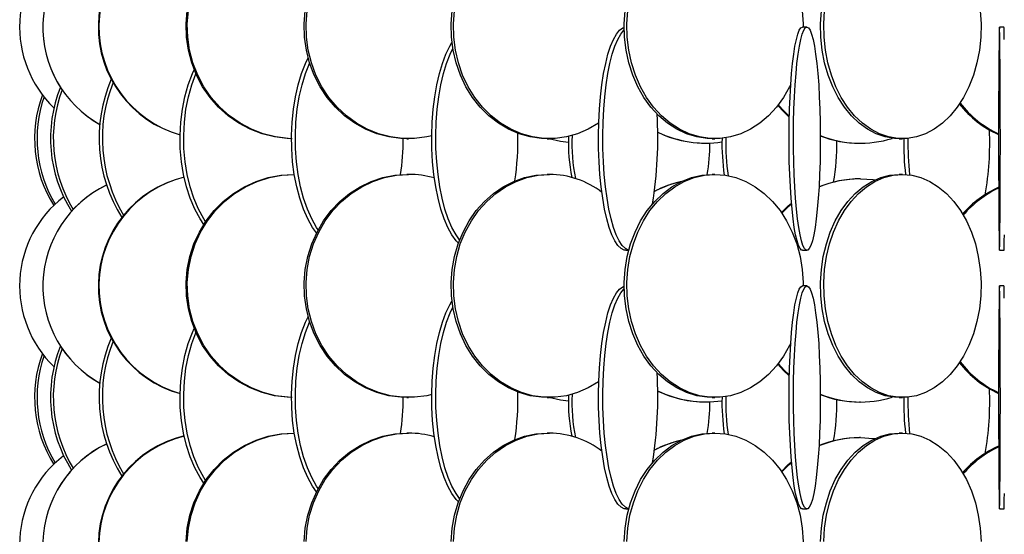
# Model space of a CAD drawing. Header units: millimetres. Extents: x 495 to 2657, y 518 to 2595.
# Tile 18 of 96: x 517 to 628, y 1976 to 2034. Entities that reach past the tile are written whole.
import ezdxf

# ---------------------------------------------------------------- set-up
doc = ezdxf.new("R2010")
doc.units = ezdxf.units.MM

msp = doc.modelspace()

# ---------------------------------------------------------------- linework, layer by layer
at = {"color": 7, "linetype": 'Continuous', "lineweight": 25}
for p, q in [((605.55, 2033.05), (605.05, 2033.05)), ((627.63, 2033.05), (627.13, 2033.05)), ((560.72, 2020.55), (560.91, 2020.55)), ((576.45, 2020.55), (576.7, 2020.55)), ((594.95, 2020.55), (595.25, 2020.55)), ((615.9, 2020.55), (616.25, 2020.55)), ((594.19, 2020.05), (594.23, 2020.05)), ((611.44, 2020.05), (611.54, 2020.05)), ((548.1, 2016.55), (548, 2016.55)), ((560.91, 2016.55), (560.72, 2016.55)), ((576.7, 2016.55), (576.45, 2016.55)), ((595.25, 2016.55), (594.95, 2016.55)), ((611.54, 2016.05), (611.44, 2016.05)), ((616.25, 2016.55), (615.9, 2016.55)), ((585.27, 2008.05), (585.58, 2008.05)), ((605.05, 2008.05), (605.55, 2008.05)), ((627.13, 2008.05), (627.63, 2008.05)), ((605.55, 2004.05), (605.05, 2004.05)), ((627.63, 2004.05), (627.13, 2004.05)), ((560.72, 1991.55), (560.91, 1991.55)), ((576.45, 1991.55), (576.7, 1991.55)), ((594.19, 1991.05), (594.23, 1991.05)), ((594.95, 1991.55), (595.25, 1991.55)), ((611.44, 1991.05), (611.54, 1991.05)), ((615.9, 1991.55), (616.25, 1991.55)), ((548.1, 1987.55), (548, 1987.55)), ((560.91, 1987.55), (560.72, 1987.55)), ((576.7, 1987.55), (576.45, 1987.55)), ((595.25, 1987.55), (594.95, 1987.55)), ((616.25, 1987.55), (615.9, 1987.55)), ((611.54, 1987.05), (611.44, 1987.05)), ((585.27, 1979.05), (585.58, 1979.05)), ((605.05, 1979.05), (605.55, 1979.05)), ((627.13, 1979.05), (627.63, 1979.05))]:
    msp.add_line(p, q, dxfattribs=at)
at = {"color": 7, "linetype": 'Continuous', "lineweight": 25, "flags": 128}
for points in [[(595.25, 2045.55), (596.42, 2045.46), (597.57, 2045.2), (598.69, 2044.77), (599.77, 2044.17), (600.77, 2043.42), (601.7, 2042.52), (602.54, 2041.49), (603.28, 2040.34), (603.91, 2039.08), (604.41, 2037.75), (604.79, 2036.34), (605.03, 2034.89), (605.13, 2033.42), (605.13, 2033.05)], [(547.86, 2020.55), (547.29, 2020.57), (545.88, 2020.75), (544.49, 2021.09), (543.15, 2021.61), (541.89, 2022.29), (540.7, 2023.11), (539.62, 2024.08), (538.66, 2025.17), (537.83, 2026.38), (537.14, 2027.67), (536.61, 2029.05), (536.23, 2030.47), (536.02, 2031.94), (535.98, 2033.42), (536.1, 2034.89)], [(547.78, 2020.55), (547.43, 2020.57), (546.01, 2020.75), (544.63, 2021.09), (543.29, 2021.61), (542.02, 2022.29), (540.84, 2023.11), (539.76, 2024.08), (538.8, 2025.17), (537.97, 2026.38), (537.28, 2027.67), (536.74, 2029.05), (536.37, 2030.47), (536.16, 2031.94), (536.11, 2033.42), (536.24, 2034.89)], [(560.72, 2020.55), (560.04, 2020.57), (558.68, 2020.75), (557.36, 2021.09), (556.08, 2021.61), (554.87, 2022.29), (553.74, 2023.11), (552.71, 2024.08), (551.79, 2025.17), (550.99, 2026.38), (550.34, 2027.67), (549.82, 2029.05), (549.46, 2030.47), (549.26, 2031.94), (549.22, 2033.42), (549.34, 2034.89)], [(563.5, 2020.87), (562.95, 2020.75), (561.59, 2020.57), (560.23, 2020.57), (558.88, 2020.75), (557.55, 2021.09), (556.28, 2021.61), (555.07, 2022.29), (553.94, 2023.11), (552.9, 2024.08), (551.98, 2025.17), (551.19, 2026.38), (550.53, 2027.67), (550.02, 2029.05), (549.66, 2030.47), (549.46, 2031.94), (549.42, 2033.42), (549.54, 2034.89)], [(576.45, 2020.55), (575.81, 2020.57), (574.54, 2020.75), (573.3, 2021.09), (572.11, 2021.61), (570.97, 2022.29), (569.91, 2023.11), (568.94, 2024.08), (568.08, 2025.17), (567.34, 2026.38), (566.72, 2027.67), (566.24, 2029.05), (565.9, 2030.47), (565.71, 2031.94), (565.68, 2033.42), (565.79, 2034.89)], [(582.22, 2022.31), (582.19, 2022.29), (581.05, 2021.61), (579.85, 2021.09), (578.61, 2020.75), (577.34, 2020.57), (576.07, 2020.57), (574.8, 2020.75), (573.56, 2021.09), (572.36, 2021.61), (571.22, 2022.29), (570.16, 2023.11), (569.2, 2024.08), (568.33, 2025.17), (567.59, 2026.38), (566.97, 2027.67), (566.49, 2029.05), (566.16, 2030.47), (565.97, 2031.94), (565.93, 2033.42), (566.04, 2034.89)], [(594.95, 2020.55), (594.36, 2020.57), (593.2, 2020.75), (592.06, 2021.09), (590.96, 2021.61), (589.92, 2022.29), (588.95, 2023.11), (588.06, 2024.08), (587.27, 2025.17), (586.59, 2026.38), (586.03, 2027.67), (585.59, 2029.05), (585.28, 2030.47), (585.1, 2031.94), (585.07, 2033.42), (585.17, 2034.89)], [(603.74, 2026.65), (603.61, 2026.38), (602.93, 2025.17), (602.14, 2024.08), (601.25, 2023.11), (600.28, 2022.29), (599.24, 2021.61), (598.14, 2021.09), (597, 2020.75), (595.84, 2020.57), (594.67, 2020.57), (593.5, 2020.75), (592.37, 2021.09), (591.27, 2021.61), (590.23, 2022.29), (589.26, 2023.11), (588.37, 2024.08), (587.58, 2025.17), (586.9, 2026.38), (586.33, 2027.67), (585.89, 2029.05), (585.58, 2030.47), (585.41, 2031.94), (585.38, 2033.42), (585.48, 2034.89)], [(615.9, 2020.55), (615.38, 2020.57), (614.34, 2020.75), (613.32, 2021.09), (612.34, 2021.61), (611.41, 2022.29), (610.55, 2023.11), (609.76, 2024.08), (609.05, 2025.17), (608.44, 2026.38), (607.94, 2027.67), (607.54, 2029.05), (607.27, 2030.47), (607.11, 2031.94), (607.08, 2033.42), (607.18, 2034.89)], [(624.98, 2034.89), (625.07, 2033.42), (625.04, 2031.94), (624.89, 2030.47), (624.61, 2029.05), (624.22, 2027.67), (623.71, 2026.38), (623.11, 2025.17), (622.4, 2024.08), (621.61, 2023.11), (620.74, 2022.29), (619.81, 2021.61), (618.83, 2021.09), (617.82, 2020.75), (616.78, 2020.57), (615.73, 2020.57), (614.69, 2020.75), (613.68, 2021.09), (612.7, 2021.61), (611.77, 2022.29), (610.9, 2023.11), (610.11, 2024.08), (609.4, 2025.17), (608.79, 2026.38), (608.29, 2027.67), (607.9, 2029.05), (607.62, 2030.47), (607.47, 2031.94), (607.44, 2033.42), (607.53, 2034.89)], [(585.27, 2008.05), (585.09, 2008.07), (584.72, 2008.25), (584.37, 2008.59), (584.03, 2009.11), (583.7, 2009.79), (583.4, 2010.61), (583.12, 2011.58), (582.88, 2012.67), (582.67, 2013.88), (582.49, 2015.17), (582.35, 2016.55), (582.26, 2017.97), (582.2, 2019.44), (582.19, 2020.92), (582.22, 2022.39), (582.3, 2023.84), (582.42, 2025.25), (582.57, 2026.58), (582.77, 2027.84), (583, 2028.99), (583.26, 2030.02), (583.55, 2030.92), (583.86, 2031.67), (584.2, 2032.27), (584.55, 2032.7), (584.91, 2032.96), (585.06, 2033.02)], [(585.59, 2008.07), (585.57, 2008.07), (585.21, 2008.25), (584.85, 2008.59), (584.51, 2009.11), (584.19, 2009.79), (583.89, 2010.61), (583.61, 2011.58), (583.36, 2012.67), (583.15, 2013.88), (582.97, 2015.17), (582.84, 2016.55), (582.74, 2017.97), (582.69, 2019.44), (582.68, 2020.92), (582.71, 2022.39), (582.78, 2023.84), (582.9, 2025.25), (583.06, 2026.58), (583.25, 2027.84), (583.48, 2028.99), (583.74, 2030.02), (584.03, 2030.92), (584.35, 2031.67), (584.68, 2032.27), (585.03, 2032.7), (585.07, 2032.73)], [(605.05, 2008.05), (604.96, 2008.07), (604.79, 2008.25), (604.61, 2008.59), (604.45, 2009.11), (604.29, 2009.79), (604.14, 2010.61), (604.01, 2011.58), (603.89, 2012.67), (603.78, 2013.88), (603.7, 2015.17), (603.63, 2016.55), (603.58, 2017.97), (603.56, 2019.44), (603.55, 2020.92), (603.57, 2022.39), (603.6, 2023.84), (603.66, 2025.25), (603.74, 2026.58), (603.83, 2027.84), (603.94, 2028.99), (604.07, 2030.02), (604.21, 2030.92), (604.37, 2031.67), (604.53, 2032.27), (604.7, 2032.7), (604.88, 2032.96), (605.05, 2033.05), (605.05, 2033.05)], [(605.55, 2033.05), (605.73, 2032.96), (605.9, 2032.7), (606.07, 2032.27), (606.24, 2031.67), (606.39, 2030.92), (606.53, 2030.02), (606.66, 2028.99), (606.77, 2027.84), (606.87, 2026.58), (606.94, 2025.25), (607, 2023.84), (607.04, 2022.39), (607.05, 2020.92), (607.05, 2019.44), (607.02, 2017.97), (606.98, 2016.55), (606.91, 2015.17), (606.82, 2013.88), (606.72, 2012.67), (606.6, 2011.58), (606.46, 2010.61), (606.32, 2009.79), (606.16, 2009.11), (605.99, 2008.59), (605.82, 2008.25), (605.64, 2008.07), (605.46, 2008.07), (605.28, 2008.25), (605.11, 2008.59), (604.94, 2009.11), (604.79, 2009.79), (604.64, 2010.61), (604.5, 2011.58), (604.38, 2012.67), (604.28, 2013.88), (604.19, 2015.17), (604.13, 2016.55), (604.08, 2017.97), (604.05, 2019.44), (604.05, 2020.92), (604.06, 2022.39), (604.1, 2023.84), (604.16, 2025.25), (604.23, 2026.58), (604.33, 2027.84), (604.44, 2028.99), (604.57, 2030.02), (604.71, 2030.92), (604.86, 2031.67), (605.03, 2032.27), (605.2, 2032.7), (605.37, 2032.96), (605.55, 2033.05)], [(627.13, 2033.05), (627.12, 2032.96), (627.11, 2032.7), (627.1, 2032.27), (627.09, 2031.67), (627.08, 2030.92), (627.07, 2030.02), (627.06, 2028.99), (627.05, 2027.84), (627.05, 2026.58), (627.04, 2025.25), (627.04, 2023.84), (627.04, 2022.39), (627.04, 2020.92), (627.04, 2019.44), (627.04, 2017.97), (627.04, 2016.55), (627.05, 2015.17), (627.05, 2013.88), (627.06, 2012.67), (627.07, 2011.58), (627.07, 2010.61), (627.08, 2009.79), (627.09, 2009.11), (627.1, 2008.59), (627.11, 2008.25), (627.13, 2008.07), (627.14, 2008.07), (627.15, 2008.25), (627.16, 2008.59), (627.17, 2009.11), (627.18, 2009.79), (627.19, 2010.61), (627.2, 2011.58), (627.2, 2012.67), (627.21, 2013.88), (627.22, 2015.17), (627.22, 2016.55), (627.22, 2017.97), (627.23, 2019.44), (627.23, 2020.92), (627.22, 2022.39), (627.22, 2023.84), (627.22, 2025.25), (627.21, 2026.58), (627.21, 2027.84), (627.2, 2028.99), (627.19, 2030.02), (627.18, 2030.92), (627.17, 2031.67), (627.16, 2032.27), (627.15, 2032.7), (627.14, 2032.96), (627.13, 2033.05)], [(627.67, 2031.67), (627.66, 2032.27), (627.65, 2032.7), (627.64, 2032.96), (627.63, 2033.05), (627.63, 2033.05)], [(566.49, 2008.84), (566.25, 2009.11), (565.76, 2009.79), (565.31, 2010.61), (564.9, 2011.58), (564.53, 2012.67), (564.21, 2013.88), (563.95, 2015.17), (563.74, 2016.55), (563.6, 2017.97), (563.52, 2019.44), (563.5, 2020.92), (563.55, 2022.39), (563.66, 2023.84), (563.84, 2025.25), (564.07, 2026.58), (564.36, 2027.84), (564.71, 2028.99), (565.1, 2030.02), (565.53, 2030.92), (565.77, 2031.33)], [(566.63, 2009.21), (566.23, 2009.79), (565.77, 2010.61), (565.36, 2011.58), (564.99, 2012.67), (564.67, 2013.88), (564.41, 2015.17), (564.21, 2016.55), (564.06, 2017.97), (563.98, 2019.44), (563.97, 2020.92), (564.01, 2022.39), (564.13, 2023.84), (564.3, 2025.25), (564.54, 2026.58), (564.83, 2027.84), (565.17, 2028.99), (565.56, 2030.02), (565.87, 2030.67)], [(550.6, 2009.99), (550.16, 2010.61), (549.62, 2011.58), (549.13, 2012.67), (548.72, 2013.88), (548.37, 2015.17), (548.1, 2016.55), (547.91, 2017.97), (547.81, 2019.44), (547.79, 2020.92), (547.85, 2022.39), (548, 2023.84), (548.23, 2025.25), (548.53, 2026.58), (548.92, 2027.84), (549.37, 2028.99), (549.66, 2029.6)], [(537.97, 2010.94), (537.54, 2011.58), (536.95, 2012.67), (536.44, 2013.88), (536.02, 2015.17), (535.69, 2016.55), (535.46, 2017.97), (535.33, 2019.44), (535.3, 2020.92), (535.38, 2022.39), (535.56, 2023.84), (535.84, 2025.25), (536.22, 2026.58), (536.69, 2027.84), (536.88, 2028.28)], [(550.78, 2010.34), (550.6, 2010.61), (550.06, 2011.58), (549.57, 2012.67), (549.15, 2013.88), (548.81, 2015.17), (548.54, 2016.55), (548.35, 2017.97), (548.24, 2019.44), (548.22, 2020.92), (548.29, 2022.39), (548.43, 2023.84), (548.66, 2025.25), (548.97, 2026.58), (549.35, 2027.84), (549.81, 2028.99), (549.83, 2029.03)], [(538.16, 2011.24), (537.95, 2011.58), (537.36, 2012.67), (536.84, 2013.88), (536.42, 2015.17), (536.09, 2016.55), (535.86, 2017.97), (535.73, 2019.44), (535.71, 2020.92), (535.78, 2022.39), (535.96, 2023.84), (536.24, 2025.25), (536.62, 2026.58), (537.08, 2027.81)], [(603.58, 2022.98), (602.94, 2023.58), (602.29, 2024.27)], [(603.58, 2023.08), (603.04, 2023.58), (602.34, 2024.34)], [(578.82, 2020.12), (577.92, 2020.25), (576.63, 2020.55)], [(547.86, 1991.55), (547.29, 1991.57), (545.88, 1991.75), (544.49, 1992.09), (543.15, 1992.61), (541.89, 1993.29), (540.7, 1994.11), (539.62, 1995.08), (538.66, 1996.17), (537.83, 1997.38), (537.14, 1998.67), (536.61, 2000.05), (536.23, 2001.47), (536.02, 2002.94), (535.98, 2004.42), (536.1, 2005.89), (536.4, 2007.34), (536.85, 2008.75), (537.47, 2010.08), (538.23, 2011.34), (539.13, 2012.49), (540.15, 2013.52), (541.28, 2014.42), (542.51, 2015.17), (543.82, 2015.77), (545.18, 2016.2), (546.58, 2016.46), (548, 2016.55)], [(547.78, 1991.55), (547.43, 1991.57), (546.01, 1991.75), (544.63, 1992.09), (543.29, 1992.61), (542.02, 1993.29), (540.84, 1994.11), (539.76, 1995.08), (538.8, 1996.17), (537.97, 1997.38), (537.28, 1998.67), (536.74, 2000.05), (536.37, 2001.47), (536.16, 2002.94), (536.11, 2004.42), (536.24, 2005.89), (536.53, 2007.34), (536.99, 2008.75), (537.6, 2010.08), (538.36, 2011.34), (539.26, 2012.49), (540.29, 2013.52), (541.42, 2014.42), (542.65, 2015.17), (543.95, 2015.77), (545.31, 2016.2), (546.72, 2016.46), (548.14, 2016.55)], [(560.72, 1991.55), (560.04, 1991.57), (558.68, 1991.75), (557.36, 1992.09), (556.08, 1992.61), (554.87, 1993.29), (553.74, 1994.11), (552.71, 1995.08), (551.79, 1996.17), (550.99, 1997.38), (550.34, 1998.67), (549.82, 2000.05), (549.46, 2001.47), (549.26, 2002.94), (549.22, 2004.42), (549.34, 2005.89), (549.62, 2007.34), (550.06, 2008.75), (550.65, 2010.08), (551.37, 2011.34), (552.23, 2012.49), (553.21, 2013.52), (554.29, 2014.42), (555.47, 2015.17), (556.71, 2015.77), (558.02, 2016.2), (559.36, 2016.46), (560.72, 2016.55), (560.72, 2016.55)], [(563.5, 1991.87), (562.95, 1991.75), (561.59, 1991.57), (560.23, 1991.57), (558.88, 1991.75), (557.55, 1992.09), (556.28, 1992.61), (555.07, 1993.29), (553.94, 1994.11), (552.9, 1995.08), (551.98, 1996.17), (551.19, 1997.38), (550.53, 1998.67), (550.02, 2000.05), (549.66, 2001.47), (549.46, 2002.94), (549.42, 2004.42), (549.54, 2005.89), (549.82, 2007.34), (550.26, 2008.75), (550.84, 2010.08), (551.57, 2011.34), (552.43, 2012.49), (553.41, 2013.52), (554.49, 2014.42), (555.66, 2015.17), (556.91, 2015.77), (558.21, 2016.2), (559.55, 2016.46), (560.91, 2016.55), (560.91, 2016.55)], [(576.45, 1991.55), (575.81, 1991.57), (574.54, 1991.75), (573.3, 1992.09), (572.11, 1992.61), (570.97, 1993.29), (569.91, 1994.11), (568.94, 1995.08), (568.08, 1996.17), (567.34, 1997.38), (566.72, 1998.67), (566.24, 2000.05), (565.9, 2001.47), (565.71, 2002.94), (565.68, 2004.42), (565.79, 2005.89), (566.05, 2007.34), (566.46, 2008.75), (567.01, 2010.08), (567.69, 2011.34), (568.5, 2012.49), (569.41, 2013.52), (570.43, 2014.42), (571.53, 2015.17), (572.7, 2015.77), (573.92, 2016.2), (575.18, 2016.46), (576.45, 2016.55), (576.45, 2016.55)], [(582.22, 1993.31), (582.19, 1993.29), (581.05, 1992.61), (579.85, 1992.09), (578.61, 1991.75), (577.34, 1991.57), (576.07, 1991.57), (574.8, 1991.75), (573.56, 1992.09), (572.36, 1992.61), (571.22, 1993.29), (570.16, 1994.11), (569.2, 1995.08), (568.33, 1996.17), (567.59, 1997.38), (566.97, 1998.67), (566.49, 2000.05), (566.16, 2001.47), (565.97, 2002.94), (565.93, 2004.42), (566.04, 2005.89), (566.31, 2007.34), (566.71, 2008.75), (567.26, 2010.08), (567.95, 2011.34), (568.75, 2012.49), (569.67, 2013.52), (570.68, 2014.42), (571.78, 2015.17), (572.95, 2015.77), (574.17, 2016.2), (575.43, 2016.46), (576.7, 2016.55), (576.7, 2016.55)], [(594.95, 1991.55), (594.36, 1991.57), (593.2, 1991.75), (592.06, 1992.09), (590.96, 1992.61), (589.92, 1993.29), (588.95, 1994.11), (588.06, 1995.08), (587.27, 1996.17), (586.59, 1997.38), (586.03, 1998.67), (585.59, 2000.05), (585.28, 2001.47), (585.1, 2002.94), (585.07, 2004.42), (585.17, 2005.89), (585.41, 2007.34), (585.79, 2008.75), (586.29, 2010.08), (586.92, 2011.34), (587.66, 2012.49), (588.5, 2013.52), (589.43, 2014.42), (590.43, 2015.17), (591.51, 2015.77), (592.63, 2016.2), (593.78, 2016.46), (594.95, 2016.55), (594.95, 2016.55)], [(603.74, 1997.65), (603.61, 1997.38), (602.93, 1996.17), (602.14, 1995.08), (601.25, 1994.11), (600.28, 1993.29), (599.24, 1992.61), (598.14, 1992.09), (597, 1991.75), (595.84, 1991.57), (594.67, 1991.57), (593.5, 1991.75), (592.37, 1992.09), (591.27, 1992.61), (590.23, 1993.29), (589.26, 1994.11), (588.37, 1995.08), (587.58, 1996.17), (586.9, 1997.38), (586.33, 1998.67), (585.89, 2000.05), (585.58, 2001.47), (585.41, 2002.94), (585.38, 2004.42), (585.48, 2005.89), (585.72, 2007.34), (586.1, 2008.75), (586.6, 2010.08), (587.22, 2011.34), (587.96, 2012.49), (588.8, 2013.52), (589.73, 2014.42), (590.74, 2015.17), (591.81, 2015.77), (592.93, 2016.2), (594.08, 2016.46), (595.25, 2016.55), (595.25, 2016.55)], [(595.25, 2016.55), (596.42, 2016.46), (597.57, 2016.2), (598.69, 2015.77), (599.77, 2015.17), (600.77, 2014.42), (601.7, 2013.52), (602.54, 2012.49), (603.28, 2011.34), (603.91, 2010.08), (604.41, 2008.75), (604.79, 2007.34), (605.03, 2005.89), (605.13, 2004.42), (605.13, 2004.05)], [(615.9, 1991.55), (615.38, 1991.57), (614.34, 1991.75), (613.32, 1992.09), (612.34, 1992.61), (611.41, 1993.29), (610.55, 1994.11), (609.76, 1995.08), (609.05, 1996.17), (608.44, 1997.38), (607.94, 1998.67), (607.54, 2000.05), (607.27, 2001.47), (607.11, 2002.94), (607.08, 2004.42), (607.18, 2005.89), (607.39, 2007.34), (607.73, 2008.75), (608.17, 2010.08), (608.73, 2011.34), (609.39, 2012.49), (610.14, 2013.52), (610.97, 2014.42), (611.87, 2015.17), (612.83, 2015.77), (613.83, 2016.2), (614.86, 2016.46), (615.9, 2016.55), (615.9, 2016.55)], [(616.25, 2016.55), (617.3, 2016.46), (618.33, 2016.2), (619.33, 2015.77), (620.28, 2015.17), (621.18, 2014.42), (622.01, 2013.52), (622.76, 2012.49), (623.42, 2011.34), (623.98, 2010.08), (624.43, 2008.75), (624.76, 2007.34), (624.98, 2005.89), (625.07, 2004.42), (625.04, 2002.94), (624.89, 2001.47), (624.61, 2000.05), (624.22, 1998.67), (623.71, 1997.38), (623.11, 1996.17), (622.4, 1995.08), (621.61, 1994.11), (620.74, 1993.29), (619.81, 1992.61), (618.83, 1992.09), (617.82, 1991.75), (616.78, 1991.57), (615.73, 1991.57), (614.69, 1991.75), (613.68, 1992.09), (612.7, 1992.61), (611.77, 1993.29), (610.9, 1994.11), (610.11, 1995.08), (609.4, 1996.17), (608.79, 1997.38), (608.29, 1998.67), (607.9, 2000.05), (607.62, 2001.47), (607.47, 2002.94), (607.44, 2004.42), (607.53, 2005.89), (607.74, 2007.34), (608.08, 2008.75), (608.53, 2010.08), (609.09, 2011.34), (609.75, 2012.49), (610.5, 2013.52), (611.33, 2014.42), (612.23, 2015.17), (613.18, 2015.77), (614.18, 2016.2), (615.21, 2016.46), (616.25, 2016.55)], [(611.54, 2016.05), (612.99, 2015.96), (613.17, 2015.94)], [(602.7, 2012.27), (603.47, 2013.02), (603.83, 2013.32)], [(602.74, 2012.21), (603.58, 2013.02), (603.83, 2013.24)], [(627.63, 2008.05), (627.64, 2008.07), (627.65, 2008.25), (627.66, 2008.59), (627.67, 2009.11), (627.68, 2009.79)], [(585.27, 1979.05), (585.09, 1979.07), (584.72, 1979.25), (584.37, 1979.59), (584.03, 1980.11), (583.7, 1980.79), (583.4, 1981.61), (583.12, 1982.58), (582.88, 1983.67), (582.67, 1984.88), (582.49, 1986.17), (582.35, 1987.55), (582.26, 1988.97), (582.2, 1990.44), (582.19, 1991.92), (582.22, 1993.39), (582.3, 1994.84), (582.42, 1996.25), (582.57, 1997.58), (582.77, 1998.84), (583, 1999.99), (583.26, 2001.02), (583.55, 2001.92), (583.86, 2002.67), (584.2, 2003.27), (584.55, 2003.7), (584.91, 2003.96), (585.06, 2004.02)], [(605.05, 1979.05), (604.96, 1979.07), (604.79, 1979.25), (604.61, 1979.59), (604.45, 1980.11), (604.29, 1980.79), (604.14, 1981.61), (604.01, 1982.58), (603.89, 1983.67), (603.78, 1984.88), (603.7, 1986.17), (603.63, 1987.55), (603.58, 1988.97), (603.56, 1990.44), (603.55, 1991.92), (603.57, 1993.39), (603.6, 1994.84), (603.66, 1996.25), (603.74, 1997.58), (603.83, 1998.84), (603.94, 1999.99), (604.07, 2001.02), (604.21, 2001.92), (604.37, 2002.67), (604.53, 2003.27), (604.7, 2003.7), (604.88, 2003.96), (605.05, 2004.05), (605.05, 2004.05)], [(605.55, 2004.05), (605.73, 2003.96), (605.9, 2003.7), (606.07, 2003.27), (606.24, 2002.67), (606.39, 2001.92), (606.53, 2001.02), (606.66, 1999.99), (606.77, 1998.84), (606.87, 1997.58), (606.94, 1996.25), (607, 1994.84), (607.04, 1993.39), (607.05, 1991.92), (607.05, 1990.44), (607.02, 1988.97), (606.98, 1987.55), (606.91, 1986.17), (606.82, 1984.88), (606.72, 1983.67), (606.6, 1982.58), (606.46, 1981.61), (606.32, 1980.79), (606.16, 1980.11), (605.99, 1979.59), (605.82, 1979.25), (605.64, 1979.07), (605.46, 1979.07), (605.28, 1979.25), (605.11, 1979.59), (604.94, 1980.11), (604.79, 1980.79), (604.64, 1981.61), (604.5, 1982.58), (604.38, 1983.67), (604.28, 1984.88), (604.19, 1986.17), (604.13, 1987.55), (604.08, 1988.97), (604.05, 1990.44), (604.05, 1991.92), (604.06, 1993.39), (604.1, 1994.84), (604.16, 1996.25), (604.23, 1997.58), (604.33, 1998.84), (604.44, 1999.99), (604.57, 2001.02), (604.71, 2001.92), (604.86, 2002.67), (605.03, 2003.27), (605.2, 2003.7), (605.37, 2003.96), (605.55, 2004.05)], [(627.13, 2004.05), (627.12, 2003.96), (627.11, 2003.7), (627.1, 2003.27), (627.09, 2002.67), (627.08, 2001.92), (627.07, 2001.02), (627.06, 1999.99), (627.05, 1998.84), (627.05, 1997.58), (627.04, 1996.25), (627.04, 1994.84), (627.04, 1993.39), (627.04, 1991.92), (627.04, 1990.44), (627.04, 1988.97), (627.04, 1987.55), (627.05, 1986.17), (627.05, 1984.88), (627.06, 1983.67), (627.07, 1982.58), (627.07, 1981.61), (627.08, 1980.79), (627.09, 1980.11), (627.1, 1979.59), (627.11, 1979.25), (627.13, 1979.07), (627.14, 1979.07), (627.15, 1979.25), (627.16, 1979.59), (627.17, 1980.11), (627.18, 1980.79), (627.19, 1981.61), (627.2, 1982.58), (627.2, 1983.67), (627.21, 1984.88), (627.22, 1986.17), (627.22, 1987.55), (627.22, 1988.97), (627.23, 1990.44), (627.23, 1991.92), (627.22, 1993.39), (627.22, 1994.84), (627.22, 1996.25), (627.21, 1997.58), (627.21, 1998.84), (627.2, 1999.99), (627.19, 2001.02), (627.18, 2001.92), (627.17, 2002.67), (627.16, 2003.27), (627.15, 2003.7), (627.14, 2003.96), (627.13, 2004.05)], [(627.67, 2002.67), (627.66, 2003.27), (627.65, 2003.7), (627.64, 2003.96), (627.63, 2004.05), (627.63, 2004.05)], [(585.59, 1979.07), (585.57, 1979.07), (585.21, 1979.25), (584.85, 1979.59), (584.51, 1980.11), (584.19, 1980.79), (583.89, 1981.61), (583.61, 1982.58), (583.36, 1983.67), (583.15, 1984.88), (582.97, 1986.17), (582.84, 1987.55), (582.74, 1988.97), (582.69, 1990.44), (582.68, 1991.92), (582.71, 1993.39), (582.78, 1994.84), (582.9, 1996.25), (583.06, 1997.58), (583.25, 1998.84), (583.48, 1999.99), (583.74, 2001.02), (584.03, 2001.92), (584.35, 2002.67), (584.68, 2003.27), (585.03, 2003.7), (585.07, 2003.73)], [(566.49, 1979.84), (566.25, 1980.11), (565.76, 1980.79), (565.31, 1981.61), (564.9, 1982.58), (564.53, 1983.67), (564.21, 1984.88), (563.95, 1986.17), (563.74, 1987.55), (563.6, 1988.97), (563.52, 1990.44), (563.5, 1991.92), (563.55, 1993.39), (563.66, 1994.84), (563.84, 1996.25), (564.07, 1997.58), (564.36, 1998.84), (564.71, 1999.99), (565.1, 2001.02), (565.53, 2001.92), (565.77, 2002.33)], [(550.6, 1980.99), (550.16, 1981.61), (549.62, 1982.58), (549.13, 1983.67), (548.72, 1984.88), (548.37, 1986.17), (548.1, 1987.55), (547.91, 1988.97), (547.81, 1990.44), (547.79, 1991.92), (547.85, 1993.39), (548, 1994.84), (548.23, 1996.25), (548.53, 1997.58), (548.92, 1998.84), (549.37, 1999.99), (549.66, 2000.6)], [(566.63, 1980.21), (566.23, 1980.79), (565.77, 1981.61), (565.36, 1982.58), (564.99, 1983.67), (564.67, 1984.88), (564.41, 1986.17), (564.21, 1987.55), (564.06, 1988.97), (563.98, 1990.44), (563.97, 1991.92), (564.01, 1993.39), (564.13, 1994.84), (564.3, 1996.25), (564.54, 1997.58), (564.83, 1998.84), (565.17, 1999.99), (565.56, 2001.02), (565.87, 2001.67)], [(550.78, 1981.34), (550.6, 1981.61), (550.06, 1982.58), (549.57, 1983.67), (549.15, 1984.88), (548.81, 1986.17), (548.54, 1987.55), (548.35, 1988.97), (548.24, 1990.44), (548.22, 1991.92), (548.29, 1993.39), (548.43, 1994.84), (548.66, 1996.25), (548.97, 1997.58), (549.35, 1998.84), (549.81, 1999.99), (549.83, 2000.03)], [(537.97, 1981.94), (537.54, 1982.58), (536.95, 1983.67), (536.44, 1984.88), (536.02, 1986.17), (535.69, 1987.55), (535.46, 1988.97), (535.33, 1990.44), (535.3, 1991.92), (535.38, 1993.39), (535.56, 1994.84), (535.84, 1996.25), (536.22, 1997.58), (536.69, 1998.84), (536.88, 1999.28)], [(538.16, 1982.24), (537.95, 1982.58), (537.36, 1983.67), (536.84, 1984.88), (536.42, 1986.17), (536.09, 1987.55), (535.86, 1988.97), (535.73, 1990.44), (535.71, 1991.92), (535.78, 1993.39), (535.96, 1994.84), (536.24, 1996.25), (536.62, 1997.58), (537.08, 1998.81)], [(603.58, 1993.98), (602.94, 1994.58), (602.29, 1995.27)], [(603.58, 1994.08), (603.04, 1994.58), (602.34, 1995.34)], [(578.82, 1991.12), (577.92, 1991.25), (576.63, 1991.55)], [(535.98, 1975.42), (536.1, 1976.89), (536.4, 1978.34), (536.85, 1979.75), (537.47, 1981.08), (538.23, 1982.34), (539.13, 1983.49), (540.15, 1984.52), (541.28, 1985.42), (542.51, 1986.17), (543.82, 1986.77), (545.18, 1987.2), (546.58, 1987.46), (548, 1987.55)], [(536.11, 1975.42), (536.24, 1976.89), (536.53, 1978.34), (536.99, 1979.75), (537.6, 1981.08), (538.36, 1982.34), (539.26, 1983.49), (540.29, 1984.52), (541.42, 1985.42), (542.65, 1986.17), (543.95, 1986.77), (545.31, 1987.2), (546.72, 1987.46), (548.14, 1987.55)], [(549.22, 1975.42), (549.34, 1976.89), (549.62, 1978.34), (550.06, 1979.75), (550.65, 1981.08), (551.37, 1982.34), (552.23, 1983.49), (553.21, 1984.52), (554.29, 1985.42), (555.47, 1986.17), (556.71, 1986.77), (558.02, 1987.2), (559.36, 1987.46), (560.72, 1987.55), (560.72, 1987.55)], [(549.42, 1975.42), (549.54, 1976.89), (549.82, 1978.34), (550.26, 1979.75), (550.84, 1981.08), (551.57, 1982.34), (552.43, 1983.49), (553.41, 1984.52), (554.49, 1985.42), (555.66, 1986.17), (556.91, 1986.77), (558.21, 1987.2), (559.55, 1987.46), (560.91, 1987.55), (560.91, 1987.55)], [(565.68, 1975.42), (565.79, 1976.89), (566.05, 1978.34), (566.46, 1979.75), (567.01, 1981.08), (567.69, 1982.34), (568.5, 1983.49), (569.41, 1984.52), (570.43, 1985.42), (571.53, 1986.17), (572.7, 1986.77), (573.92, 1987.2), (575.18, 1987.46), (576.45, 1987.55), (576.45, 1987.55)], [(565.93, 1975.42), (566.04, 1976.89), (566.31, 1978.34), (566.71, 1979.75), (567.26, 1981.08), (567.95, 1982.34), (568.75, 1983.49), (569.67, 1984.52), (570.68, 1985.42), (571.78, 1986.17), (572.95, 1986.77), (574.17, 1987.2), (575.43, 1987.46), (576.7, 1987.55), (576.7, 1987.55)], [(585.07, 1975.42), (585.17, 1976.89), (585.41, 1978.34), (585.79, 1979.75), (586.29, 1981.08), (586.92, 1982.34), (587.66, 1983.49), (588.5, 1984.52), (589.43, 1985.42), (590.43, 1986.17), (591.51, 1986.77), (592.63, 1987.2), (593.78, 1987.46), (594.95, 1987.55), (594.95, 1987.55)], [(585.38, 1975.42), (585.48, 1976.89), (585.72, 1978.34), (586.1, 1979.75), (586.6, 1981.08), (587.22, 1982.34), (587.96, 1983.49), (588.8, 1984.52), (589.73, 1985.42), (590.74, 1986.17), (591.81, 1986.77), (592.93, 1987.2), (594.08, 1987.46), (595.25, 1987.55), (595.25, 1987.55)], [(595.25, 1987.55), (596.42, 1987.46), (597.57, 1987.2), (598.69, 1986.77), (599.77, 1986.17), (600.77, 1985.42), (601.7, 1984.52), (602.54, 1983.49), (603.28, 1982.34), (603.91, 1981.08), (604.41, 1979.75), (604.79, 1978.34), (605.03, 1976.89), (605.13, 1975.42), (605.13, 1975.05)], [(607.08, 1975.42), (607.18, 1976.89), (607.39, 1978.34), (607.73, 1979.75), (608.17, 1981.08), (608.73, 1982.34), (609.39, 1983.49), (610.14, 1984.52), (610.97, 1985.42), (611.87, 1986.17), (612.83, 1986.77), (613.83, 1987.2), (614.86, 1987.46), (615.9, 1987.55), (615.9, 1987.55)], [(607.44, 1975.42), (607.53, 1976.89), (607.74, 1978.34), (608.08, 1979.75), (608.53, 1981.08), (609.09, 1982.34), (609.75, 1983.49), (610.5, 1984.52), (611.33, 1985.42), (612.23, 1986.17), (613.18, 1986.77), (614.18, 1987.2), (615.21, 1987.46), (616.25, 1987.55)], [(616.25, 1987.55), (617.3, 1987.46), (618.33, 1987.2), (619.33, 1986.77), (620.28, 1986.17), (621.18, 1985.42), (622.01, 1984.52), (622.76, 1983.49), (623.42, 1982.34), (623.98, 1981.08), (624.43, 1979.75), (624.76, 1978.34), (624.98, 1976.89), (625.07, 1975.42)], [(611.54, 1987.05), (612.99, 1986.96), (613.17, 1986.94)], [(602.7, 1983.27), (603.47, 1984.02), (603.83, 1984.32)], [(602.74, 1983.21), (603.58, 1984.02), (603.83, 1984.24)], [(627.63, 1979.05), (627.64, 1979.07), (627.65, 1979.25), (627.66, 1979.59), (627.67, 1980.11), (627.68, 1980.79)]]:
    msp.add_lwpolyline(points, dxfattribs=at)
at = {"color": 7, "linetype": 'Continuous', "lineweight": 25}
for centre, radius, start, end in [((538.67, 2033.05), 12.53, 103.4403, 254.4293), ((538.74, 2033.05), 12.53, 103.7691, 254.0824), ((532.43, 2033.05), 12.5, 115.5144, 240.7808), ((532.43, 2033.05), 12.5, 115.554, 240.7359), ((529.87, 2033.05), 12.55, 127.514, 226.0919), ((542.99, 2020.6), 16.77, 156.7788, 211.9549), ((536.1, 2020.58), 15.32, 158.0069, 212.2088), ((536.45, 2020.58), 15.36, 159.2486, 211.2323), ((543.44, 2020.6), 16.85, 158.2597, 210.7754), ((533.27, 2020.56), 14.27, 159.8763, 211.7527), ((533.56, 2020.56), 14.29, 160.8911, 210.9621), ((631.84, 2031.72), 11.74, 218.4005, 245.8433), ((632.03, 2031.73), 11.76, 217.6635, 244.8622), ((543.43, 2020.54), 45.41, 350.7608, 3.4949), ((535.6, 2020.5), 24.72, 350.7384, 0.1236), ((540.96, 2020.51), 32.21, 351.6328, 1.129), ((598.64, 2020.04), 19.82, 177.8249, 191.1533), ((599.02, 2020.04), 19.81, 177.5301, 191.5343), ((594.23, 2032.49), 12.44, 244.2532, 278.3183), ((594.2, 2032.49), 12.44, 244.4408, 269.9967), ((620.61, 2020.04), 24.58, 178.7248, 188.3318), ((621.03, 2020.04), 24.57, 178.5944, 188.5069), ((611.54, 2031.98), 11.94, 247.9088, 287.4394), ((611.44, 2031.99), 11.95, 248.4747, 269.9862), ((649.72, 2020.04), 33.31, 179.1212, 186.0313), ((650.17, 2020.04), 33.3, 179.0714, 186.1081), ((594.38, 2020), 31.66, 349.5674, 2.7684), ((574.95, 2020.03), 19.74, 349.7787, 0.0776), ((584.93, 2020), 23.99, 349.63, 0.7502), ((538.67, 2004.05), 12.53, 103.4403, 254.4293), ((538.74, 2004.05), 12.53, 103.7691, 254.0824), ((560.91, 2005.9), 10.65, 74.2826, 89.9719), ((576.63, 2006.77), 9.78, 52.5728, 89.5527), ((611.44, 2004.09), 11.95, 90.0208, 112.2747), ((611.55, 2004.09), 11.96, 90.0216, 112.8496), ((532.43, 2004.05), 12.5, 115.5144, 240.7808), ((532.43, 2004.05), 12.5, 115.554, 240.7359), ((594.2, 2003.6), 12.45, 102.7157, 117.4029), ((594.23, 2003.6), 12.45, 103.0425, 117.6047), ((631.81, 2004.43), 11.69, 114.0677, 138.9333), ((632.02, 2004.38), 11.74, 115.0818, 139.672), ((529.87, 2004.05), 12.55, 127.514, 226.0919), ((536.1, 1991.58), 15.32, 158.0069, 212.2088), ((542.99, 1991.6), 16.77, 156.7788, 211.9549), ((543.44, 1991.6), 16.85, 158.2597, 210.7754), ((533.27, 1991.56), 14.27, 159.8763, 211.7527), ((533.56, 1991.56), 14.29, 160.8911, 210.9621), ((536.45, 1991.58), 15.36, 159.2486, 211.2323), ((631.84, 2002.72), 11.74, 218.4005, 245.8433), ((632.03, 2002.73), 11.76, 217.6635, 244.8622), ((543.43, 1991.54), 45.41, 350.7608, 3.4949), ((540.96, 1991.51), 32.21, 351.6328, 1.129), ((598.64, 1991.04), 19.82, 177.8249, 191.1533), ((599.02, 1991.04), 19.81, 177.5301, 191.5343), ((594.23, 2003.49), 12.44, 244.2532, 278.3183), ((594.2, 2003.49), 12.44, 244.4408, 269.9967), ((611.54, 2002.98), 11.94, 247.9088, 287.4394), ((611.44, 2002.99), 11.95, 248.4747, 269.9862), ((594.38, 1991), 31.66, 349.5674, 2.7684), ((535.6, 1991.5), 24.72, 350.7384, 0.1236), ((574.95, 1991.03), 19.74, 349.7787, 0.0776), ((620.61, 1991.04), 24.58, 178.7248, 188.3318), ((621.03, 1991.04), 24.57, 178.5944, 188.5069), ((584.93, 1991), 23.99, 349.63, 0.7502), ((649.72, 1991.04), 33.31, 179.1212, 186.0313), ((650.17, 1991.04), 33.3, 179.0714, 186.1081), ((560.91, 1976.9), 10.65, 74.2826, 89.9719), ((576.63, 1977.77), 9.78, 52.5728, 89.5527), ((532.43, 1975.05), 12.5, 115.5144, 240.7808), ((532.43, 1975.05), 12.5, 115.554, 240.7359), ((538.67, 1975.05), 12.53, 103.4403, 254.4293), ((538.74, 1975.05), 12.53, 103.7691, 254.0824), ((594.2, 1974.6), 12.45, 102.7157, 117.4029), ((594.23, 1974.6), 12.45, 103.0425, 117.6047), ((611.55, 1975.09), 11.96, 90.0216, 112.8496), ((611.44, 1975.09), 11.95, 90.0208, 112.2747), ((631.81, 1975.43), 11.69, 114.0677, 138.9333), ((632.02, 1975.38), 11.74, 115.0818, 139.672), ((529.87, 1975.05), 12.55, 127.514, 226.0919)]:
    msp.add_arc(centre, radius, start, end, dxfattribs=at)

doc.saveas('drawing.dxf')
